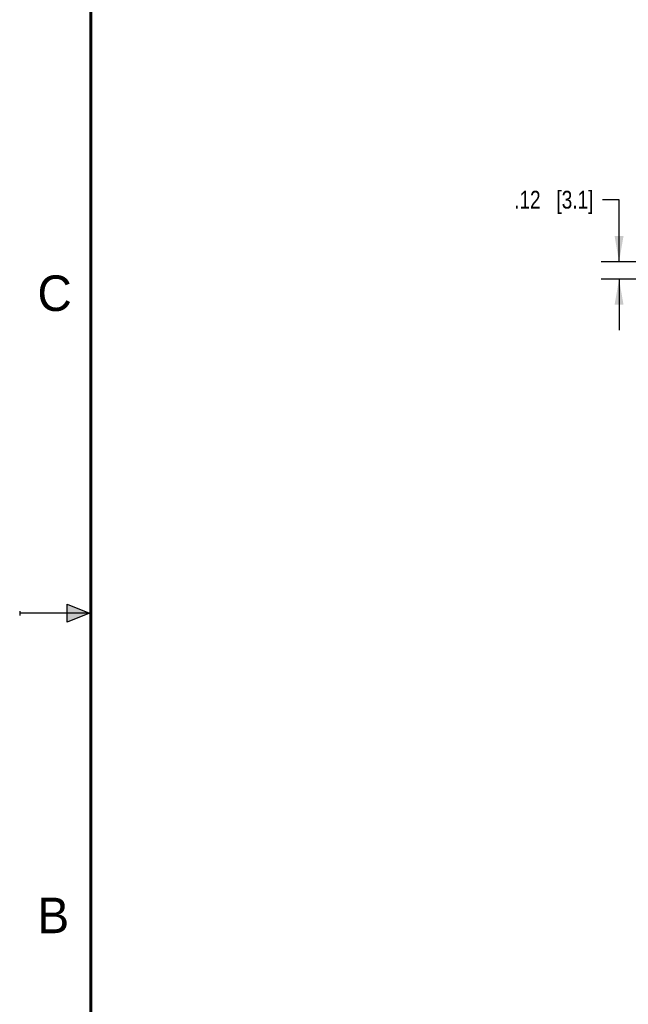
# Model space of a CAD drawing. Header units: inches. Extents: x 0 to 22, y 0 to 17.
# Tile 2 of 21: x 0 to 4.3, y 5.8 to 12.7. Entities that reach past the tile are written whole.
import ezdxf

# ---------------------------------------------------------------- set-up
doc = ezdxf.new("R2010")
doc.units = ezdxf.units.IN
doc.header["$LTSCALE"] = 1.21
doc.header["$MEASUREMENT"] = 0
doc.layers.get('0').update_dxf_attribs({"linetype": 'CONTINUOUS'})
doc.layers.add('DIMENSIONS', color=7, linetype='CONTINUOUS')
doc.styles.get("Standard").update_dxf_attribs({"font": 'txt', "width": 0.8})
doc.styles.add('TEXTSTYLE_2', font='txt')
doc.dimstyles.new('DIMSTYLE_1', dxfattribs={"dimtxt": 0.125, "dimasz": 0.18, "dimexe": 0.125, "dimexo": 0.0625, "dimgap": 0.0625, "dimtad": 0, "dimtih": 1, "dimtoh": 1, "dimzin": 4, "dimdsep": 46, "dimtxsty": 'STANDARD', "dimblk": '_FILLED', "dimblk1": '_FILLED', "dimblk2": '_FILLED', "dimcen": 0.09, "dimadec": 0, "dimazin": 0, "dimtp": 0.005, "dimtm": 0.005, "dimtfac": 1, "dimtofl": 0, "dimtmove": 0, "dimatfit": 3, "dimldrblk": '_FILLED', "dimfxl": 1, "dimtolj": 1, "dimtzin": 4, "dimarcsym": 0})

# ---------------------------------------------------------------- blocks, each defined once
blk = doc.blocks.new('_FILLED')
at = {"color": 0, "linetype": 'BYBLOCK'}
blk.add_solid([(0, 0), (-1, 0.174), (-1, -0.174)], dxfattribs=at)
blk = doc.blocks.new('*D11')
at = {"layer": 'DIMENSIONS', "color": 2, "linetype": 'CONTINUOUS'}
for p, q in [((4.2135, 11.4075), (4.096, 11.4075)), ((4.2135, 10.9714), (4.2135, 11.4075)), ((5.681, 10.9714), (4.0885, 10.9714)), ((5.6255, 10.8494), (4.0885, 10.8494)), ((4.2135, 10.8494), (4.2135, 10.4894))]:
    blk.add_line(p, q, dxfattribs=at)
at = {"layer": 'DIMENSIONS', "color": 2, "linetype": 'CONTINUOUS', "xscale": 0.18, "yscale": 0.18, "zscale": 0.18}
for p, rotation in [((4.2135, 10.9714), 270), ((4.2135, 10.8494), 90)]:
    blk.add_blockref('_FILLED', p, dxfattribs=dict(at, rotation=rotation))
at = {"layer": 'DIMENSIONS', "color": 2, "linetype": 'CONTINUOUS', "insert": (4.0335, 11.47), "char_height": 0.125, "width": 0.925, "attachment_point": 3, "line_spacing_factor": 0.9}
blk.add_mtext('.12{\\Ftxt.shx;\\W1.000000;\\H0.125000; }[3.1]', dxfattribs=at)

msp = doc.modelspace()

# ---------------------------------------------------------------- hatches: boundary and pattern name
at = {"linetype": 'CONTINUOUS'}
msp.add_hatch(color=2, dxfattribs=at).paths.add_polyline_path([(0.3337, 8.5625), (0.49, 8.5), (0.3337, 8.4375)])

# ---------------------------------------------------------------- linework, layer by layer
at = {"color": 2, "linetype": 'CONTINUOUS'}
for p, q in [((0.3337, 8.4375), (0.3337, 8.5625)), ((0.3337, 8.5625), (0.49, 8.5)), ((0, 8.515), (0, 8.485)), ((0.49, 8.5), (0, 8.5)), ((0.49, 8.5), (0.3337, 8.4375))]:
    msp.add_line(p, q, dxfattribs=at)
at = {"color": 7, "linetype": 'CONTINUOUS', "const_width": 0.02}
msp.add_lwpolyline([(0.5, 16.5), (0.5, 0.5)], dxfattribs=at)

# ---------------------------------------------------------------- texts
at = {"color": 2, "linetype": 'CONTINUOUS', "char_height": 0.25, "width": 0.25, "attachment_point": 1, "line_spacing_factor": 0.9, "style": 'TEXTSTYLE_2'}
for s, insert in [('C', (0.125, 10.875)), ('B', (0.125, 6.5))]:
    msp.add_mtext(s, dxfattribs=dict(at, insert=insert))

# ---------------------------------------------------------------- dimensions: what is measured, and where the dimension line sits
at = {"layer": 'DIMENSIONS', "color": 2, "linetype": 'CONTINUOUS'}
dim = msp.add_linear_dim(base=(4.2135, 10.9714), p1=(5.688, 10.8494), p2=(5.7435, 10.9714), angle=90, dimstyle='DIMSTYLE_1', dxfattribs=at)
dim.commit()
dim.dimension.update_dxf_attribs({"geometry": '*D11', "text_midpoint": (3.571, 11.4075), "dimtype": 160})

doc.saveas('drawing.dxf')
